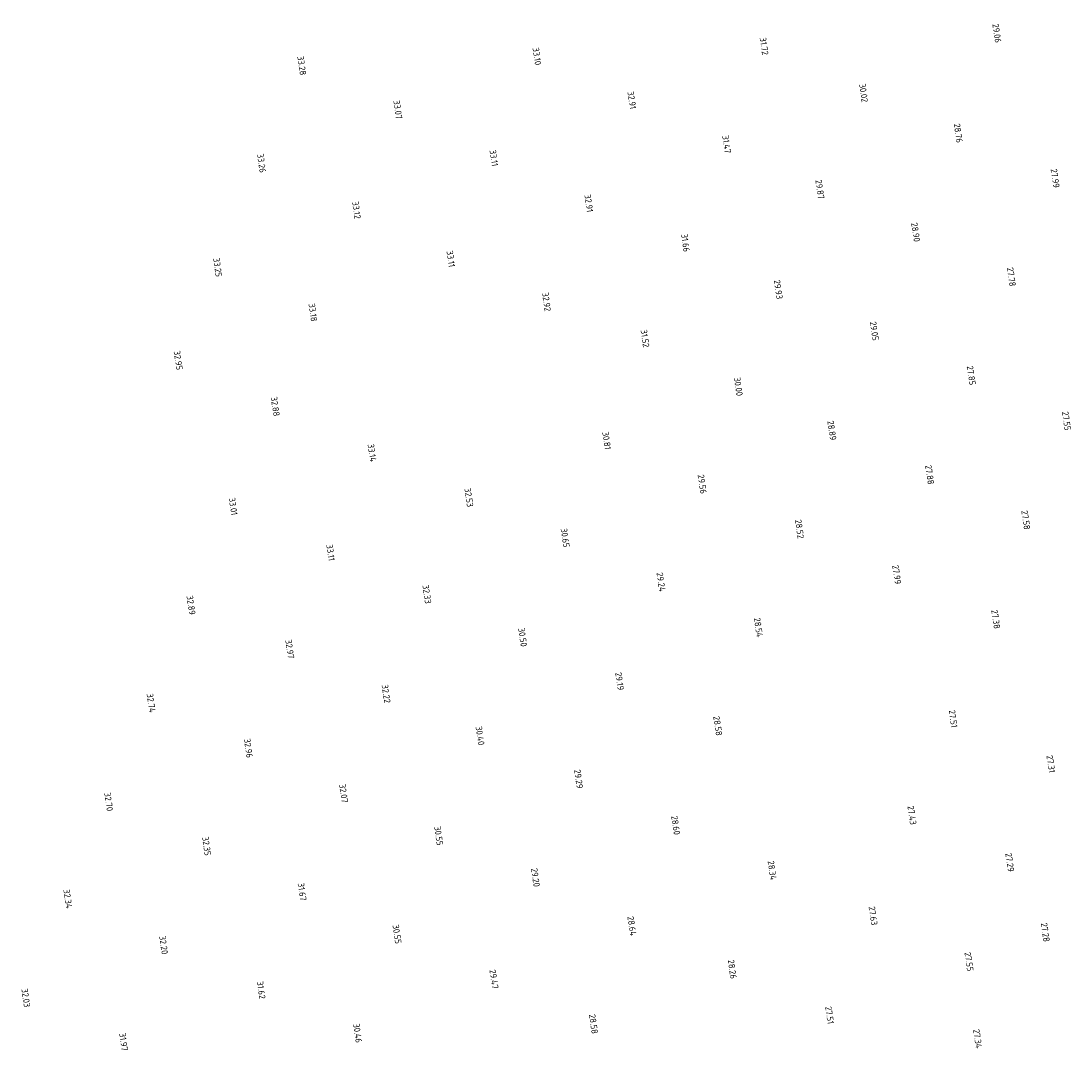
# Model space of a CAD drawing. Extents: x 184312 to 185605, y 346435 to 348273.
# Tile 10 of 18: x 184339 to 184633, y 347983 to 348271. Entities that reach past the tile are written whole.
import ezdxf
from ezdxf.enums import TextEntityAlignment as Align

# ---------------------------------------------------------------- set-up
doc = ezdxf.new("R2010")
doc.units = 0
doc.layers.add('rijk_10Anno', color=254, linetype='Continuous')
doc.styles.add('NLCS-ISO-ANNOTATIVE-T18', font='NLCS-ISO.ttf', dxfattribs={"height": 1.8})

# ---------------------------------------------------------------- blocks, each defined once
blk = doc.blocks.new('SAL-HOOGTELABEL-SO')
at = {"color": 0, "linetype": 'ByBlock', "lineweight": -2, "style": 'NLCS-ISO-ANNOTATIVE-T18'}
blk.add_attdef('HOOGTE', text='', height=1.8, dxfattribs=at).set_placement((2.79, 0), align=Align.RIGHT)

msp = doc.modelspace()

# ---------------------------------------------------------------- block references
at = {"layer": 'rijk_10Anno', "color": 254, "rotation": 278.271}
for p, values in [((184611.06, 348267.28, 29.06), {'HOOGTE': '29.06'}), ((184545.85, 348263.84, 31.72), {'HOOGTE': '31.72'}), ((184482.26, 348261.02, 33.1), {'HOOGTE': '33.10'}), ((184416.45, 348258.2, 33.28), {'HOOGTE': '33.28'}), ((184508.83, 348248.71, 32.91), {'HOOGTE': '32.91'}), ((184573.73, 348250.62, 30.02), {'HOOGTE': '30.02'}), ((184443.33, 348245.92, 33.07), {'HOOGTE': '33.07'}), ((184600.26, 348239.3, 28.76), {'HOOGTE': '28.76'}), ((184535.37, 348236.33, 31.47), {'HOOGTE': '31.47'}), ((184405.18, 348230.92, 33.26), {'HOOGTE': '33.26'}), ((184470.17, 348232.7, 33.11), {'HOOGTE': '33.11'}), ((184627.38, 348226.66, 27.98), {'HOOGTE': '27.99'}), ((184561.51, 348223.55, 29.87), {'HOOGTE': '29.87'}), ((184496.78, 348219.85, 32.91), {'HOOGTE': '32.91'}), ((184431.73, 348217.98, 33.12), {'HOOGTE': '33.12'}), ((184588.33, 348211.57, 28.9), {'HOOGTE': '28.90'}), ((184523.85, 348208.76, 31.66), {'HOOGTE': '31.66'}), ((184458.12, 348204.48, 33.11), {'HOOGTE': '33.11'}), ((184392.88, 348201.77, 33.25), {'HOOGTE': '33.25'}), ((184615.13, 348199.09, 27.78), {'HOOGTE': '27.78'}), ((184549.86, 348195.53, 29.93), {'HOOGTE': '29.93'}), ((184419.55, 348189.29, 33.18), {'HOOGTE': '33.18'}), ((184484.97, 348192.12, 32.92), {'HOOGTE': '32.92'}), ((184576.77, 348183.92, 29.05), {'HOOGTE': '29.05'}), ((184512.52, 348182.02, 31.52), {'HOOGTE': '31.52'}), ((184381.85, 348175.71, 32.95), {'HOOGTE': '32.95'}), ((184603.89, 348171.48, 27.85), {'HOOGTE': '27.85'}), ((184538.67, 348168.42, 30), {'HOOGTE': '30.00'}), ((184409.03, 348162.76, 32.88), {'HOOGTE': '32.88'}), ((184630.56, 348158.75, 27.55), {'HOOGTE': '27.55'}), ((184564.88, 348156.02, 28.89), {'HOOGTE': '28.89'}), ((184501.78, 348153.4, 30.81), {'HOOGTE': '30.81'}), ((184436.09, 348149.97, 33.14), {'HOOGTE': '33.14'}), ((184592.25, 348143.66, 27.88), {'HOOGTE': '27.88'}), ((184528.55, 348141.06, 29.56), {'HOOGTE': '29.56'}), ((184463.23, 348137.35, 32.53), {'HOOGTE': '32.53'}), ((184397.2, 348135.04, 33.01), {'HOOGTE': '33.01'}), ((184619.17, 348131.02, 27.58), {'HOOGTE': '27.58'}), ((184555.81, 348128.49, 28.52), {'HOOGTE': '28.52'}), ((184490.19, 348126.05, 30.64), {'HOOGTE': '30.65'}), ((184424.46, 348122.26, 33.11), {'HOOGTE': '33.11'}), ((184583.03, 348115.74, 27.98), {'HOOGTE': '27.99'}), ((184517.04, 348113.68, 29.24), {'HOOGTE': '29.24'}), ((184451.47, 348110.3, 32.33), {'HOOGTE': '32.33'}), ((184385.45, 348107.16, 32.89), {'HOOGTE': '32.89'}), ((184610.75, 348103.25, 27.38), {'HOOGTE': '27.38'}), ((184478.28, 348098.26, 30.5), {'HOOGTE': '30.50'}), ((184544.31, 348100.9, 28.54), {'HOOGTE': '28.54'}), ((184413.08, 348094.92, 32.97), {'HOOGTE': '32.97'}), ((184505.42, 348086.05, 29.19), {'HOOGTE': '29.19'}), ((184440.05, 348082.46, 32.22), {'HOOGTE': '32.22'}), ((184374.27, 348079.82, 32.74), {'HOOGTE': '32.74'}), ((184598.79, 348075.58, 27.51), {'HOOGTE': '27.51'}), ((184532.93, 348073.35, 28.58), {'HOOGTE': '28.58'}), ((184466.36, 348070.66, 30.39), {'HOOGTE': '30.40'}), ((184401.5, 348067.16, 32.96), {'HOOGTE': '32.96'}), ((184626.14, 348062.96, 27.31), {'HOOGTE': '27.31'}), ((184493.96, 348058.54, 29.29), {'HOOGTE': '29.29'}), ((184428.14, 348054.58, 32.07), {'HOOGTE': '32.07'}), ((184362.36, 348052.23, 32.7), {'HOOGTE': '32.70'}), ((184587.29, 348048.4, 27.43), {'HOOGTE': '27.43'}), ((184521.14, 348045.59, 28.6), {'HOOGTE': '28.60'}), ((184454.78, 348042.62, 30.55), {'HOOGTE': '30.55'}), ((184389.79, 348039.78, 32.35), {'HOOGTE': '32.35'}), ((184614.68, 348035.24, 27.29), {'HOOGTE': '27.29'}), ((184481.88, 348031.03, 29.2), {'HOOGTE': '29.20'}), ((184548.15, 348032.93, 28.34), {'HOOGTE': '28.34'}), ((184350.94, 348025.01, 32.34), {'HOOGTE': '32.34'}), ((184416.51, 348027.16, 31.67), {'HOOGTE': '31.67'}), ((184576.41, 348020.28, 27.62), {'HOOGTE': '27.63'}), ((184508.89, 348017.34, 28.64), {'HOOGTE': '28.64'}), ((184443.11, 348015.11, 30.55), {'HOOGTE': '30.55'}), ((184624.63, 348015.66, 27.28), {'HOOGTE': '27.28'}), ((184377.75, 348012.15, 32.2), {'HOOGTE': '32.20'}), ((184603.26, 348007.41, 27.55), {'HOOGTE': '27.55'}), ((184536.98, 348005.3, 28.26), {'HOOGTE': '28.26'}), ((184470.25, 348002.49, 29.47), {'HOOGTE': '29.47'}), ((184405.05, 347999.65, 31.62), {'HOOGTE': '31.62'}), ((184339.19, 347997.34, 32.03), {'HOOGTE': '32.03'}), ((184564.2, 347992.64, 27.5), {'HOOGTE': '27.51'}), ((184498.13, 347989.92, 28.58), {'HOOGTE': '28.58'}), ((184432.07, 347987.4, 30.46), {'HOOGTE': '30.46'}), ((184366.53, 347985.14, 31.96), {'HOOGTE': '31.97'}), ((184605.67, 347985.86, 27.34), {'HOOGTE': '27.34'})]:
    msp.add_blockref('SAL-HOOGTELABEL-SO', p, dxfattribs=at).add_auto_attribs(values)

doc.saveas('drawing.dxf')
